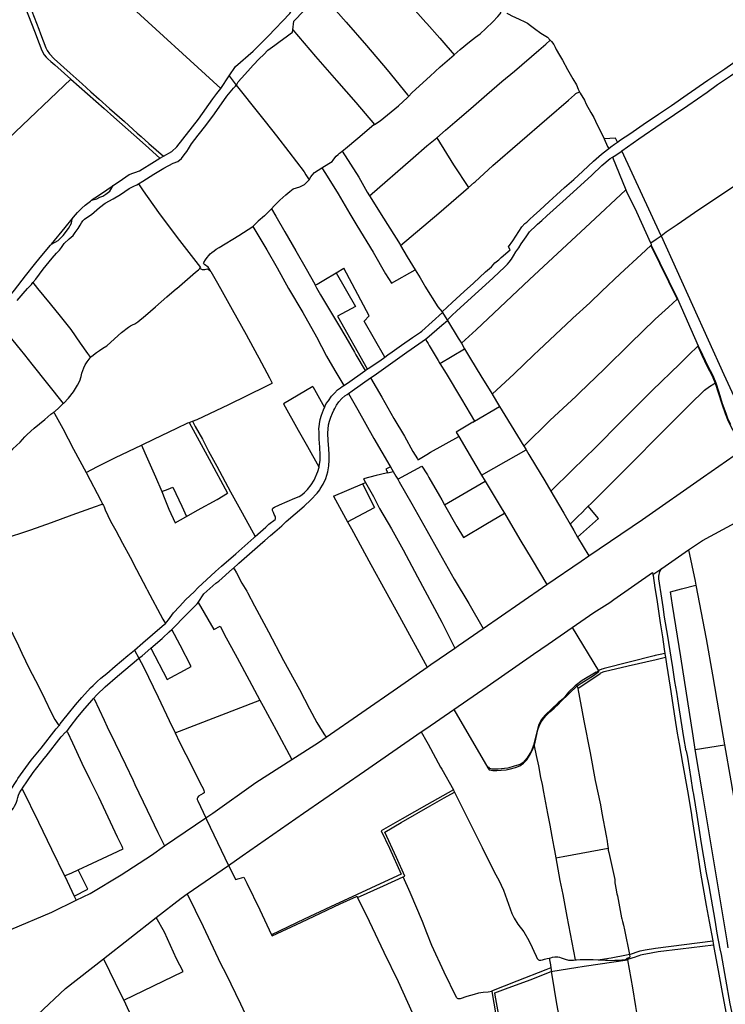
# Model space of a CAD drawing. Header units: inches. Extents: x 210911 to 224988, y 571697 to 586201.
# Tile 36 of 256: x 214433 to 215381, y 574627 to 575951. Entities that reach past the tile are written whole.
import ezdxf

# ---------------------------------------------------------------- set-up
doc = ezdxf.new("R2010")
doc.units = ezdxf.units.IN
doc.header["$MEASUREMENT"] = 0

msp = doc.modelspace()

# ---------------------------------------------------------------- linework, layer by layer
for points in [[(214398.264, 576092.035), (214458.241, 575938.218), (214460.452, 575932.104), (214467.86, 575913.04), (214469.6, 575909.55), (214472.82, 575904.89), (214479.07, 575898.54), (214500.533, 575879.205), (214516.438, 575864.971), (214528.502, 575854.058), (214539.573, 575844.015), (214553.575, 575831.626), (214573.501, 575814.086), (214590.745, 575798.338), (214595.857, 575793.783), (214606.308, 575784.71), (214625.968, 575767.554)], [(214392.571, 576088.494), (214452.511, 575935.502), (214458.848, 575918.996), (214462.44, 575909.64), (214465.71, 575903.98), (214468.35, 575900.62), (214470.648, 575898.561), (214474.681, 575894.947), (214480.017, 575890.166), (214501.499, 575870.936)], [(214891.95, 576042.686), (214923.69, 576007.7), (214953.51, 575975.63), (214978.8, 575947.41), (214980, 575945.89), (214997.31, 575926.06), (215000, 575922.96)], [(214714.115, 575875.368), (214722.734, 575888.203), (214746.591, 575908.481), (214766.566, 575928.933), (214795.905, 575959.391), (214803.206, 575972.21), (214811.104, 575979.831), (214816.68, 575984.73), (214830.977, 575995.737), (214835.744, 575997.953), (214835.896, 575998.108)], [(214574.658, 575975.986), (214702.893, 575858.656)], [(214799.837, 575937.567), (214801.389, 575949.147), (214828.511, 575977.531), (214839.995, 575983.439)], [(214839.995, 575983.439), (214871.59, 575947.51), (214898.73, 575916.44), (214926.83, 575883.45), (214954.13, 575850.09), (214955.842, 575848.284)], [(215016.592, 575903.822), (215024.63, 575911.01), (215037.17, 575921.16), (215045.43, 575927.39), (215051.72, 575932.15), (215059.47, 575939.09), (215068.5, 575948.35), (215075.66, 575955.35), (215078.74, 575958.81), (215079.867, 575961.045)], [(215087.489, 575959.718), (215087.53, 575959.71), (215090.18, 575958.45), (215094.27, 575956.32), (215104.27, 575951.94), (215111.69, 575948.31), (215115.2, 575946.21), (215119.31, 575943.16), (215124.84, 575939.25), (215133.18, 575932.85), (215142.01, 575927.49), (215145.8, 575923.54)], [(214723.82, 575862.98), (214724.41, 575863.7), (214726.3, 575867.46), (214730.87, 575872.31), (214739.44, 575881.78), (214746.5, 575889.91), (214754.66, 575898.49), (214760.91, 575904.06), (214766.09, 575909.93), (214775.57, 575916.55), (214780.88, 575920.68), (214792.64, 575929.15), (214796.36, 575931.86), (214799.4, 575934.31)], [(214799.4, 575934.31), (214799.837, 575937.567)], [(214799.837, 575937.567), (214830.45, 575901.68), (214858.42, 575869.35), (214884.39, 575839.84), (214909.589, 575810.261)], [(214993.352, 575792.166), (215005.17, 575802.32), (215017.74, 575813.25), (215039.16, 575831.54), (215060.86, 575850.28), (215080.87, 575867.71), (215097.7, 575882), (215130.47, 575909.93), (215140.1, 575918.23), (215145.8, 575923.54)], [(215000, 575922.96), (215016.592, 575903.822)], [(215145.8, 575923.54), (215147.38, 575921.55), (215150.59, 575917.71), (215152.33, 575914.09), (215154.07, 575910.83), (215158.16, 575903.31), (215162.35, 575896.54), (215169.12, 575883.98), (215176.11, 575871.37), (215181.06, 575863.18), (215183.51, 575857.68), (215185.337, 575853.853)], [(215236.538, 575786.422), (215240.45, 575789.24), (215252.87, 575797.63), (215270.8, 575809.94), (215291.5, 575824.07), (215308.72, 575835.79), (215329.96, 575850.61), (215357.55, 575869.6), (215380.75, 575885.07), (215402.19, 575900.05), (215420.711, 575912.232)], [(214955.842, 575848.284), (214959.67, 575852.53), (214980, 575871.04), (214984.31, 575874.91), (214997.95, 575887.6), (215010.35, 575898.24), (215016.592, 575903.822)], [(215241.943, 575774.446), (215264.81, 575790.56), (215295.11, 575811.5), (215331, 575835.64), (215356.82, 575853.61), (215370.97, 575863.65), (215388.35, 575875.69), (215401.71, 575885.02), (215410.55, 575891.06), (215423.661, 575899.586)], [(214417.4, 575791.29), (214501.499, 575870.936)], [(214501.499, 575870.936), (214546.195, 575831.622), (214559.389, 575820.013), (214586.209, 575796.011), (214601.676, 575782.192), (214621.221, 575764.785)], [(214702.893, 575858.656), (214714.115, 575875.368)], [(214714.115, 575875.368), (214723.82, 575862.98)], [(214592.542, 575730.288), (214598.1, 575733.78), (214612.87, 575743.36), (214626.23, 575751.12), (214638.86, 575757.85), (214645.06, 575760.42), (214650.08, 575764.42), (214653.69, 575769.43), (214657.39, 575773.86), (214659.51, 575777.34), (214663.68, 575784.24), (214672.58, 575795.6), (214682.84, 575808.58), (214694.33, 575824.3), (214711.06, 575848.35), (214720.02, 575858.83), (214722.64, 575861.55), (214723.82, 575862.98)], [(214625.968, 575767.554), (214637.211, 575773.71), (214644.026, 575780.124), (214672.939, 575817.308), (214692.413, 575844.705), (214697.813, 575851.645), (214702.893, 575858.656)], [(214723.82, 575862.98), (214732.61, 575851.76), (214746.6, 575834.34), (214762.46, 575814.15), (214777.88, 575795.02), (214794.62, 575773.45), (214814.89, 575746.15), (214817.26, 575742.4)], [(215043.548, 575732.092), (215044.78, 575733.07), (215068.52, 575754.73), (215105.16, 575786.45), (215141.32, 575817.52), (215170.27, 575842.66), (215178.58, 575850.09), (215180.28, 575851.92), (215185.337, 575853.853)], [(215185.337, 575853.853), (215186.04, 575852.38), (215191.75, 575842.65), (215194.29, 575837.25), (215200.4, 575826.37), (215204.28, 575819.53), (215209.19, 575809.44), (215214.06, 575800.39), (215218.285, 575790.817)], [(214909.589, 575810.261), (214917.07, 575815.15), (214941.76, 575835.2), (214953.88, 575846.24), (214954.82, 575847.15), (214955.842, 575848.284)], [(214870.49, 575777.84), (214887.07, 575791.57), (214908.96, 575809.85), (214909.589, 575810.261)], [(214902.882, 575714.191), (214961.55, 575765.09), (214980, 575781.15), (214993.352, 575792.166)], [(214993.352, 575792.166), (215015.86, 575755.92), (215035.878, 575725.467)], [(215236.538, 575786.422), (215233.7, 575791.652), (215218.285, 575790.817)], [(215218.285, 575790.817), (215222.9, 575780.36), (215224.709, 575777.927)], [(215224.709, 575777.927), (215227.19, 575779.96), (215232.48, 575783.5), (215236.538, 575786.422)], [(214860.595, 575769.878), (214862.79, 575771.45), (214863.77, 575772.22)], [(214863.77, 575772.22), (214866.36, 575774.386)], [(214866.36, 575774.386), (214870.49, 575777.84)], [(214866.36, 575774.386), (214888.4, 575739.31), (214899.95, 575718.85)], [(215000.469, 575558.065), (215014.01, 575570.45), (215030.12, 575585.38), (215042.56, 575596.71), (215058.97, 575611.74), (215066.81, 575618.78), (215071.61, 575623.87), (215076.68, 575627.92), (215079.46, 575630.53), (215079.771, 575630.964), (215091.925, 575641.247), (215089.68, 575645.386), (215095.4, 575653.55), (215099.52, 575659.85), (215103.61, 575666.08), (215107.71, 575672.19), (215111.89, 575676.65), (215114.38, 575678.76), (215118.63, 575682.56), (215123.53, 575687.01), (215131.98, 575694.97), (215144.6, 575706.27), (215154.4, 575715.44), (215165.03, 575725.36), (215177.4, 575736.1), (215189.93, 575747.15), (215204.17, 575760.94), (215215.03, 575770.3), (215222.65, 575776.24), (215224.709, 575777.927)], [(215229.788, 575766.213), (215234.18, 575768.72), (215241.14, 575773.88), (215241.943, 575774.446)], [(215294.915, 575660.495), (215241.943, 575774.446)], [(214558.407, 575727.882), (214570.997, 575736.324), (214579.753, 575742.624), (214593.893, 575747.7), (214613.719, 575760.072), (214621.221, 575764.785)], [(214621.221, 575764.785), (214625.968, 575767.554)], [(214838.878, 575751.697), (214848.374, 575757.686), (214850.521, 575758.72), (214852.629, 575760.304), (214854.266, 575762.173), (214856.298, 575765.035), (214857.998, 575767.578), (214860.595, 575769.878)], [(215007.325, 575547.036), (215014.16, 575553.74), (215019.71, 575558.99), (215035.23, 575573.02), (215049.34, 575585.64), (215068.74, 575603.29), (215077.65, 575611.79), (215084.12, 575617.9), (215088.55, 575622.14), (215090.86, 575624.89), (215093.67, 575628.85), (215096.6, 575633.56), (215099.62, 575638.69), (215103.68, 575643.94), (215106.78, 575649.37), (215113.5, 575658.73), (215118.1, 575665.77), (215119.7, 575667.49), (215125.07, 575672.27), (215128.88, 575675.86), (215134.78, 575680.93), (215141.36, 575687.34), (215162.73, 575706.51), (215181.61, 575723.68), (215201.7, 575742.02), (215215.35, 575754.98), (215226.56, 575764.37), (215229.788, 575766.213)], [(215229.788, 575766.213), (215247.559, 575721.972)], [(214821.641, 575735.669), (214824.155, 575739.602), (214825.628, 575741.973), (214828.796, 575745.339), (214838.878, 575751.697)], [(214838.878, 575751.697), (214843.61, 575744.33), (214860.59, 575716.65), (214876.33, 575689.81), (214886.08, 575674.33), (214907.87, 575638.26), (214924.58, 575609.24), (214932.414, 575596.659), (214964.333, 575614.498)], [(214800.334, 575723.31), (214809.185, 575726.263), (214812.845, 575727.941), (214815.401, 575729.443), (214818.608, 575732.256), (214820.981, 575734.636), (214821.641, 575735.669)], [(214817.26, 575742.4), (214821.641, 575735.669)], [(214450.49, 575597.39), (214454.29, 575602.04), (214464.01, 575615.27), (214476.34, 575630.09), (214482.05, 575637.04), (214486.33, 575641.12), (214488.92, 575644.68), (214492.46, 575649.94), (214498.97, 575656.15), (214504.39, 575660.91), (214507.27, 575664.78), (214511.35, 575670.14), (214514.03, 575674.68), (214515.84, 575677.59), (214517.72, 575680.38), (214519.65, 575682.7), (214521.59, 575683.9), (214529.11, 575689.16), (214539.95, 575698.3), (214547.71, 575704.23), (214558.3, 575709.88), (214567.97, 575715.77), (214579.81, 575723.76), (214585.95, 575727.12), (214590.19, 575728.81), (214592.542, 575730.288)], [(214529.303, 575708.114), (214536.326, 575709.835), (214540.369, 575712.217), (214544.371, 575713.674), (214548.42, 575716.431), (214553.742, 575720.541), (214558.407, 575727.882)], [(214529.303, 575708.114), (214531.358, 575709.852), (214535.722, 575712.644), (214549.903, 575722.179), (214558.407, 575727.882)], [(214592.542, 575730.288), (214598.74, 575721.01), (214619.41, 575691.84), (214644.55, 575657.87), (214675.92, 575617.578)], [(214771.259, 575696.766), (214774.75, 575700.49), (214782.22, 575708.33), (214790.46, 575715.43), (214795.74, 575720.01), (214800.334, 575723.31)], [(214944.737, 575647.206), (214995.917, 575690.953), (215035.878, 575725.467)], [(215026.503, 575515.69), (215046.428, 575533.689), (215118.028, 575601.543), (215199.418, 575677.142), (215247.559, 575721.972)], [(215035.878, 575725.467), (215043.548, 575732.092)], [(215247.559, 575721.972), (215248.38, 575719.927), (215261.814, 575692.619), (215280.864, 575651.064), (215280.914, 575650.848)], [(215294.915, 575660.495), (215301.96, 575665.6), (215316.5, 575675.32), (215339.92, 575691.53), (215361.97, 575706.56), (215380.09, 575718.71), (215392.601, 575727.292)], [(214503.213, 575683.198), (214504.826, 575685.21), (214510.404, 575691.595), (214513.37, 575694.924), (214514.2, 575695.884), (214516.201, 575697.583), (214520.881, 575701.698), (214527.952, 575706.971), (214529.303, 575708.114)], [(214899.95, 575718.85), (214902.882, 575714.191)], [(214902.882, 575714.191), (214921.87, 575684.024), (214943.95, 575648.58)], [(214771.259, 575696.766), (214769.37, 575694.75), (214761.7, 575687.28), (214753.38, 575679.82), (214745.86, 575672.76)], [(214771.259, 575696.766), (214776.78, 575686.75), (214789.17, 575665.57), (214803.75, 575640.06), (214817.86, 575616.06), (214829.28, 575595.31), (214829.894, 575594.087)], [(214475.271, 575649.101), (214484.353, 575653.798), (214490.996, 575660.588), (214498.314, 575670.267), (214502.083, 575677.257), (214503.213, 575683.198)], [(214475.271, 575649.101), (214493.876, 575671.553), (214503.213, 575683.198)], [(214689.693, 575612.155), (214688.29, 575614.54), (214687.11, 575616.68), (214685.8, 575618.14), (214681.26, 575621.55), (214680.29, 575622.52), (214679.96, 575623.53), (214680.26, 575624.36), (214682.28, 575628.19), (214684.59, 575631.14), (214686.79, 575633.85), (214688.83, 575635.87), (214691.15, 575638.05), (214694.04, 575639.98), (214696.66, 575642.24), (214700.64, 575644.66), (214727.47, 575660.71), (214745.86, 575672.76)], [(214745.86, 575672.76), (214745.92, 575672.68)], [(214745.92, 575672.68), (214765.05, 575641.26), (214778.93, 575617.01), (214794.21, 575589.6), (214813.08, 575556.97), (214831.84, 575524.46), (214845, 575498.39), (214856.51, 575479.19), (214868.271, 575459.031)], [(215280.914, 575650.848), (215288.49, 575655.84), (215294.915, 575660.495)], [(215294.915, 575660.495), (215379.272, 575473.685), (215392.633, 575444.698), (215403.001, 575413.377)], [(214411.647, 575570.284), (214425.573, 575587.277), (214440.523, 575606.554), (214452.501, 575621.776), (214460.113, 575630.957), (214474.075, 575647.657), (214475.271, 575649.101)], [(214943.95, 575648.58), (214944.737, 575647.206)], [(214944.737, 575647.206), (214953.41, 575632.07), (214964.333, 575614.498)], [(215123.92, 575500), (215130.65, 575506.47), (215174.84, 575548.1), (215176.23, 575549.32), (215198.9, 575570.25), (215215.38, 575585.81), (215240, 575608.97), (215268.19, 575635.27), (215280.995, 575647.148)], [(215280.914, 575650.848), (215281.593, 575647.917), (215281.665, 575647.77)], [(215280.995, 575647.148), (215281.665, 575647.77)], [(215280.995, 575647.148), (215316.348, 575575.073)], [(215281.665, 575647.77), (215317.016, 575575.698)], [(214549.645, 575512.4), (214555.07, 575517.37), (214569.44, 575530.2), (214578.76, 575537.6), (214581.76, 575539.25), (214584.3, 575540.51), (214587.22, 575542), (214591.51, 575544.68), (214601.94, 575553.04), (214615.16, 575564.76), (214630.48, 575578.24), (214643.56, 575589.47), (214643.72, 575589.6), (214669.07, 575611.33), (214673.08, 575614.53), (214674.674, 575616.241)], [(214674.674, 575616.241), (214675.92, 575617.578)], [(214674.674, 575616.241), (214676.003, 575615.698), (214677.846, 575615.104)], [(214677.846, 575615.104), (214677.982, 575615.06), (214681.407, 575615.206), (214683.18, 575615.568), (214684.404, 575615.826), (214686.309, 575615.137), (214687.764, 575614.27), (214689.693, 575612.155)], [(214858.2, 575610.617), (214868.312, 575616.795)], [(214923.324, 575496.915), (214895.531, 575545.422), (214902.385, 575552.573), (214868.312, 575616.795)], [(214964.333, 575614.498), (214970.99, 575603.79), (214976.38, 575594.58), (214977.52, 575592.75), (214994.79, 575564.64)], [(214689.693, 575612.155), (214696.99, 575599.75), (214702.72, 575589.6), (214718.44, 575561.11), (214736.89, 575527.5), (214751.79, 575500)], [(214829.894, 575594.087), (214832.65, 575595.37), (214841.74, 575600.56), (214858.2, 575610.617)], [(214858.2, 575610.617), (214883.935, 575565.374), (214859.716, 575552)], [(214429.39, 575573.46), (214437.47, 575582.83), (214443.13, 575589.6), (214444.8, 575591.43), (214448.41, 575594.85), (214450.49, 575597.39)], [(214450.49, 575597.39), (214456.66, 575589.6), (214473.47, 575568.78), (214487.27, 575552.16), (214501.34, 575534.09), (214514.07, 575516.04), (214523.77, 575502.2), (214527.791, 575496.601)], [(214829.894, 575594.087), (214831.78, 575590.33), (214837.18, 575581.08), (214850.44, 575558.3), (214861.02, 575540.68), (214870.92, 575523.85), (214882.6, 575503.7), (214884.76, 575500)], [(215110.571, 575377.478), (215146.01, 575412.1), (215180.49, 575444.19), (215184.8, 575448.69), (215218.71, 575481.34), (215253.4, 575515.49), (215287.07, 575548.14), (215304.87, 575564.33), (215316.348, 575575.073)], [(215316.348, 575575.073), (215317.016, 575575.698)], [(215317.016, 575575.698), (215344.871, 575512.5)], [(214994.79, 575564.64), (215000.469, 575558.065)], [(214859.716, 575552), (214899.57, 575481.45), (214899.817, 575481.134)], [(214923.324, 575496.915), (214927.6, 575500), (214933.41, 575504.2), (214946.03, 575513.29), (214960.84, 575523.48), (214971.29, 575530.51), (214973.45, 575532.17), (215000.988, 575557.287)], [(215000.469, 575558.065), (215000.604, 575557.908), (215000.988, 575557.287)], [(215000.988, 575557.287), (215006.972, 575547.606), (215007.325, 575547.036)], [(215007.325, 575547.036), (215007.738, 575546.367)], [(214404.937, 575541.721), (214413.74, 575531.6), (214433.31, 575507.4), (214439.11, 575500), (214448.91, 575487.53), (214491.267, 575434.565)], [(214978.19, 575521.31), (214980.04, 575522.64), (215000, 575539.9), (215007.738, 575546.367)], [(215007.738, 575546.367), (215022.287, 575522.829), (215026.503, 575515.69)], [(214904.25, 575469.11), (214909.29, 575472.47), (214934.49, 575490.54), (214953.25, 575503.74), (214969.33, 575514.99), (214978.19, 575521.31)], [(214978.19, 575521.31), (214980, 575518.14), (214981.67, 575515.56), (214983.03, 575512.85), (214995.25, 575492.53), (214997.648, 575488.664)], [(214527.791, 575496.601), (214529.728, 575498.469), (214535.852, 575503.352), (214539.76, 575506.202), (214544.375, 575509.337), (214549.645, 575512.4)], [(214997.648, 575488.664), (215030.826, 575508.37)], [(215026.503, 575515.69), (215030.826, 575508.37)], [(215030.826, 575508.37), (215038.713, 575495.013), (215052.653, 575471.943), (215067.435, 575448.007), (215067.945, 575447.153)], [(215332.07, 575500), (215344.157, 575511.802)], [(215344.157, 575511.802), (215344.871, 575512.5)], [(215344.157, 575511.802), (215349.624, 575499.552), (215357.004, 575484.582), (215363.214, 575472.732), (215367.541, 575461.962)], [(215344.871, 575512.5), (215350.38, 575500)], [(214513.382, 575465.199), (214515.061, 575471.114), (214516.297, 575475.58), (214517.477, 575479.197), (214518.881, 575482.762), (214520.84, 575486.722), (214523.323, 575490.603), (214527.32, 575496.147)], [(214527.32, 575496.147), (214527.791, 575496.601)], [(214751.79, 575500), (214753.98, 575495.95), (214768.51, 575469.36), (214772.019, 575462.04)], [(214884.76, 575500), (214897.037, 575479.068)], [(214899.817, 575481.134), (214900.9, 575481.94), (214916.69, 575492.13), (214923.324, 575496.915)], [(215067.945, 575447.153), (215097.48, 575474.57), (215123.92, 575500)], [(215175.85, 575345.49), (215207.03, 575375.97), (215240.4, 575409.58), (215282.91, 575452.34), (215319.91, 575488.13), (215332.07, 575500)], [(215350.38, 575500), (215357.76, 575485.03), (215363.97, 575473.18), (215365.33, 575470.07), (215368.314, 575462.367)], [(214897.037, 575479.068), (214899.817, 575481.134)], [(214997.648, 575488.664), (215006.05, 575475.11), (215026.65, 575440.61), (215044.173, 575411.004)], [(214868.271, 575459.031), (214873.33, 575462.31), (214896.61, 575478.75), (214897.037, 575479.068)], [(214874.69, 575448.19), (214879.54, 575451.69), (214904.25, 575469.11)], [(214904.25, 575469.11), (214919.53, 575443.09), (214935.72, 575414.75), (214949.85, 575390.68), (214961.35, 575370.25), (214967.52, 575360.37), (214967.79, 575359.41), (214968, 575359.08), (214968.59, 575359.34), (214980, 575366.04), (214984.81, 575369.43), (215022.804, 575390.359)], [(214491.267, 575434.565), (214491.81, 575435.1), (214498.44, 575441.84), (214504.89, 575450.32), (214510.55, 575459.62), (214513.382, 575465.199)], [(214665.032, 575411.045), (214671.35, 575413.4), (214713.94, 575433.33), (214764.21, 575458.17)], [(214764.21, 575458.17), (214772.019, 575462.04)], [(214826.807, 575457.443), (214787.14, 575434.07), (214807, 575399.05), (214819.48, 575376.88), (214834.86, 575349.68), (214835.28, 575349.25)], [(214826.807, 575457.443), (214842.227, 575429.448)], [(214842.227, 575429.448), (214844.47, 575434.79), (214847.6, 575438.49), (214851.66, 575444.43), (214856, 575448.76), (214860.07, 575452.99), (214864.01, 575455.81), (214866.28, 575457.74), (214868.271, 575459.031)], [(215196.916, 575296.458), (215200.84, 575300.11), (215225.92, 575325.27), (215322.33, 575422.31), (215340.04, 575439.8), (215347.03, 575446.59), (215353.37, 575452.45), (215360.01, 575457.46), (215365.8, 575461.05), (215367.541, 575461.962)], [(215367.541, 575461.962), (215368.314, 575462.367)], [(215367.541, 575461.962), (215376.428, 575434.2), (215381.068, 575421.06), (215384.108, 575413.21), (215387.558, 575406.57), (215405.058, 575372.916)], [(215368.314, 575462.367), (215372.36, 575449.91), (215377.1, 575434.76), (215381.74, 575421.62), (215384.78, 575413.77), (215388.23, 575407.13)], [(214719.48, 575212.89), (214727.35, 575219.78), (214759.45, 575248.23), (214762.02, 575250.4), (214769.79, 575257.34), (214775.77, 575262.26), (214785.16, 575270.14), (214787.23, 575272.35), (214791.07, 575275.94), (214814.91, 575296.73), (214824.18, 575305.31), (214832.64, 575313.94), (214836.34, 575318.56), (214836.81, 575319.73), (214840.62, 575326.08), (214844.11, 575333.74), (214846.81, 575342.62), (214848.2, 575350.94), (214848.74, 575358.38), (214848.83, 575365.9), (214848.17, 575374.35), (214847.56, 575384.7), (214847.05, 575394.79), (214847.72, 575406.22), (214848.92, 575411), (214850.8, 575416.5), (214853.33, 575421.91), (214855.1, 575425.87), (214856.37, 575428.23), (214858.55, 575432.56), (214861.76, 575436.98), (214865.72, 575441.45), (214869.55, 575445.14), (214873.06, 575447.04), (214874.69, 575448.19)], [(214874.69, 575448.19), (214887.35, 575426.23), (214908.95, 575387.66), (214930.35, 575351.07), (214931.136, 575349.703)], [(215067.945, 575447.153), (215077.711, 575430.798)], [(214478.65, 575422.98), (214479.15, 575423.41), (214479.94, 575424.14), (214485.34, 575428.73), (214491.267, 575434.565)], [(214835.28, 575349.25), (214835.43, 575350.29), (214836.73, 575358.08), (214836.66, 575365.14), (214836.07, 575376.07), (214835.4, 575386.58), (214835.14, 575395.52), (214834.97, 575400.89), (214835.06, 575403.26), (214835.57, 575407.24), (214836.61, 575413.13), (214838.25, 575419.21), (214840.9, 575426.29), (214842.227, 575429.448)], [(215044.173, 575411.004), (215077.711, 575430.798)], [(215077.711, 575430.798), (215084.694, 575419.103), (215110.571, 575377.478)], [(214395.08, 575348.07), (214407.45, 575359.51), (214412.56, 575364.53), (214423.5, 575373.97), (214433.18, 575382.68), (214439.73, 575389.84), (214442.66, 575393.12), (214452.26, 575401.4), (214466.48, 575413.43), (214474.43, 575420.31), (214478.65, 575422.98)], [(214478.65, 575422.98), (214478.66, 575422.57), (214478.8, 575422.23), (214479.43, 575421.4), (214490.51, 575401.3), (214505.01, 575373.44), (214522.002, 575341.841)], [(214596.577, 575378.696), (214597.09, 575378.94), (214612.82, 575386.82), (214643.71, 575401.7), (214658.61, 575408.71), (214660.572, 575409.382)], [(214660.572, 575409.382), (214665.032, 575411.045)], [(214660.572, 575409.382), (214687.226, 575359.678), (214712.039, 575314.008)], [(214665.032, 575411.045), (214668.75, 575403.99), (214678.57, 575386.9), (214682.77, 575377.89), (214686.45, 575370.56), (214697.89, 575350.4), (214716.05, 575315.84), (214731.86, 575287.54), (214749.177, 575255.616)], [(215041.71, 575409.55), (215019.317, 575396.134), (215022.804, 575390.359)], [(215041.71, 575409.55), (215044.173, 575411.004)], [(215022.804, 575390.359), (215033.78, 575372.18), (215053.4, 575338.11)], [(214522.002, 575341.841), (214537.25, 575350.16), (214561.42, 575361.97), (214596.577, 575378.696)], [(214596.577, 575378.696), (214600.95, 575368.17), (214615.26, 575336.26), (214623.677, 575316.135)], [(215110.571, 575377.478), (215110.989, 575376.806)], [(215110.989, 575376.806), (215113.328, 575372.616)], [(215053.4, 575338.11), (215086.461, 575356.991), (215113.328, 575372.616)], [(215113.328, 575372.616), (215117.06, 575365.93), (215125.99, 575351.43), (215138.43, 575330.64), (215146.712, 575316.85)], [(215270.04, 575278.9), (215352.14, 575335.989), (215393.136, 575364.618), (215405.058, 575372.916)], [(214749.177, 575255.616), (214763.43, 575268.4), (214767.76, 575272.3), (214775.95, 575278.84), (214776.46, 575279.53), (214776.57, 575280.51), (214776.39, 575281.69), (214775.89, 575283.06), (214774.88, 575285.25), (214773.65, 575288.05), (214772.62, 575290.62), (214772.53, 575292.4), (214773.17, 575293.88), (214775.12, 575295.23), (214782, 575298.22), (214802.43, 575307.44), (214808.18, 575309.8), (214811.95, 575311.93), (214815.57, 575315.05), (214819.44, 575319.14), (214824.28, 575325.24), (214828.7, 575331.54), (214833.56, 575343.48), (214835.28, 575349.25)], [(214931.136, 575349.703), (214924.93, 575346.185), (214927.562, 575341.543)], [(214931.136, 575349.703), (214934.887, 575343.179)], [(214940.826, 575332.8), (214973.306, 575350.652)], [(214973.306, 575350.652), (214980, 575340.02), (214980.88, 575338.71), (214982.83, 575335.37), (214996.83, 575310.65), (214999.999, 575305.122), (215003.79, 575298.488)], [(214522.002, 575341.841), (214522.47, 575340.97), (214541.61, 575304.16), (214544.36, 575299)], [(214927.562, 575341.543), (214925.305, 575341.039), (214911.953, 575337.921), (214894.878, 575333.541), (214897.669, 575328.487)], [(214927.562, 575341.543), (214934.887, 575343.179)], [(214934.887, 575343.179), (214938.33, 575337.19), (214940.826, 575332.8)], [(215053.4, 575338.11), (215058.273, 575330.407)], [(215146.712, 575316.85), (215175.85, 575345.49)], [(214623.677, 575316.135), (214632.051, 575319.625), (214638.472, 575322.395), (214650.516, 575296.45), (214656.963, 575282.907)], [(214854.675, 575309.951), (214893.336, 575326.619)], [(214893.336, 575326.619), (214897.669, 575328.487)], [(214893.336, 575326.619), (214909.501, 575294.656)], [(214897.669, 575328.487), (214908.077, 575309.642)], [(214940.826, 575332.8), (214942.81, 575329.31), (214960.02, 575299.56), (214980, 575264.09), (214996.43, 575234.27), (215016.65, 575198.54), (215036.37, 575165.5), (215055.872, 575132.176)], [(215003.79, 575298.488), (215058.273, 575330.407)], [(215058.273, 575330.407), (215081.11, 575292.25)], [(214623.677, 575316.135), (214627.87, 575306.11), (214633.27, 575292.7)], [(214656.963, 575282.907), (214671.66, 575291.34), (214698.13, 575305.78), (214712.039, 575314.008)], [(214854.675, 575309.951), (214873.458, 575275.66)], [(214908.077, 575309.642), (214916.5, 575293.33), (214932.28, 575266.1), (214948.12, 575237.71), (214967.57, 575201.47), (214999.999, 575140.562), (215017.468, 575105.584)], [(215146.712, 575316.85), (215151.3, 575309.21), (215164.03, 575287.07), (215172.579, 575272.396)], [(214365.151, 575236.561), (214425.83, 575257.62), (214431.37, 575259.35), (214447.7, 575264.74), (214475.45, 575274.44), (214503.09, 575284.88), (214534.72, 575296.05), (214542.18, 575298.97), (214543.05, 575299.36), (214543.75, 575299.37), (214544.36, 575299)], [(214544.36, 575299), (214545.13, 575297.75), (214546.12, 575295.68), (214547.66, 575291.48), (214554.89, 575276.36), (214561.99, 575263.87), (214570.95, 575247.05), (214581.32, 575228.05), (214589.57, 575211.64), (214602.94, 575186.04), (214603.807, 575184.223)], [(215003.79, 575298.488), (215020.4, 575269.43)], [(215182.761, 575255.047), (215210.61, 575280.1), (215196.916, 575296.458)], [(215183.25, 575283.18), (215188.31, 575287.74), (215193.76, 575293.52), (215196.916, 575296.458)], [(214633.27, 575292.7), (214641.58, 575274.34), (214655.8, 575282.24)], [(214655.8, 575282.24), (214656.963, 575282.907)], [(214873.458, 575275.66), (214909.501, 575294.656)], [(215029.085, 575254.284), (215059.11, 575272.54), (215084.215, 575287.008)], [(215081.11, 575292.25), (215084.215, 575287.008)], [(215084.215, 575287.008), (215105.1, 575251.75)], [(215172.579, 575272.396), (215183.25, 575283.18)], [(215331.978, 575237.71), (215350.602, 575250.387), (215394.539, 575274.329), (215428.396, 575287.349), (215432.632, 575288.723)], [(214873.458, 575275.66), (214878.597, 575266.278), (214904.733, 575218.324), (214943.068, 575148.371), (214980.482, 575079.972)], [(215020.4, 575269.43), (215029.085, 575254.284)], [(215172.579, 575272.396), (215177.5, 575263.95), (215182.761, 575255.047)], [(215197.656, 575229.837), (215270.04, 575278.9)], [(214628.95, 575139.36), (214629.68, 575139.93), (214630.45, 575141.02), (214632.47, 575143.79), (214639.47, 575152.94), (214647.44, 575161.48), (214655.93, 575171.09), (214667.01, 575181.55), (214672.23, 575186.66), (214695.92, 575208.59), (214704.04, 575215.93), (214723.26, 575232.7), (214747.32, 575253.95), (214749.177, 575255.616)], [(215105.1, 575251.75), (215121.41, 575224.58)], [(215182.761, 575255.047), (215197.656, 575229.837)], [(215141.522, 575191.321), (215187.26, 575222.79), (215197.656, 575229.837)], [(215295.808, 575212.932), (215309.267, 575222.251), (215331.978, 575237.71)], [(215331.978, 575237.71), (215340.64, 575195.66), (215341.638, 575190.469)], [(215121.41, 575224.58), (215141.522, 575191.321)], [(214672.667, 575166.99), (214680.39, 575178.79), (214696.18, 575192.9), (214700.24, 575195.83), (214718.62, 575212.38), (214719.48, 575212.89)], [(214719.48, 575212.89), (214720.06, 575212.92), (214720.52, 575212.81), (214720.86, 575212.37), (214723.95, 575206.93), (214731.33, 575193.17), (214737.91, 575182.38), (214738.86, 575180.59), (214748.19, 575162.76), (214767.14, 575127.49), (214787.28, 575089.22), (214808.59, 575049.96), (214822.29, 575023.96), (214832.26, 575005.83), (214835.67, 575000), (214841.32, 574990.37), (214844.714, 574985.849)], [(215231.573, 575171.178), (215283.443, 575207.559)], [(215283.443, 575207.559), (215283.88, 575204.673)], [(215283.88, 575204.673), (215295.808, 575212.932)], [(215283.88, 575204.673), (215284.11, 575203.156)], [(215284.11, 575203.156), (215286.588, 575186.811), (215289.049, 575170.984), (215291.488, 575155.457), (215293.899, 575139.655), (215296.678, 575120.774), (215299.059, 575104.448), (215299.986, 575098.428)], [(215328.775, 574967.454), (215325.643, 574985.281), (215322.05, 575008.526), (215318.754, 575028.562), (215315.965, 575046.594), (215313.614, 575060.919), (215310.633, 575079.653), (215308.302, 575093.504), (215303.843, 575121.553), (215299.66, 575147.399), (215297.727, 575161.071), (215295.876, 575173.066), (215291.795, 575198.962), (215292.031, 575202.411), (215292.206, 575204.734), (215292.652, 575206.705), (215293.147, 575208.6), (215294.447, 575210.813), (215295.808, 575212.932)], [(215055.872, 575132.176), (215104.88, 575166.11), (215141.522, 575191.321)], [(215340.918, 574969.418), (215337.925, 574987.595), (215321.289, 575093.918), (215310.375, 575163.389), (215307.646, 575181.511), (215322.414, 575185.472), (215341.638, 575190.469)], [(215341.638, 575190.469), (215355.57, 575118.03), (215364.1, 575069.81), (215378.16, 574985.93), (215380.005, 574975.741)], [(214603.807, 575184.223), (214624.917, 575144.825)], [(214637.341, 575130.845), (214637.5, 575130.98), (214656.6, 575150.38), (214671.43, 575165.1), (214672.667, 575166.99)], [(214672.667, 575166.99), (214693.513, 575130.76), (214702.029, 575135.024)], [(215204.68, 575153.72), (215225.801, 575167.13), (215231.573, 575171.178)], [(215175.587, 575133.573), (215204.68, 575153.72)], [(214586.811, 575103.096), (214598.4, 575112.81), (214624.18, 575135.04), (214628.95, 575139.36)], [(214624.917, 575144.825), (214626.57, 575142.27), (214628.05, 575139.51), (214628.95, 575139.36)], [(214422.17, 575127.547), (214424.85, 575121.49), (214428.59, 575113.58), (214435.62, 575098.77), (214445.43, 575078.18), (214457.84, 575054.56), (214466.63, 575036.8), (214475.11, 575019.26), (214480.02, 575009.86), (214484.55, 575003.04), (214485.05, 575002.61), (214485.66, 575001.9), (214486.14, 575001.86)], [(214608.796, 575105.439), (214630.687, 575063.364), (214635.92, 575065.99), (214654.19, 575075.84), (214663.09, 575080.98), (214648.31, 575109.52), (214637.341, 575130.845)], [(214608.796, 575105.439), (214624.22, 575118.67), (214625.07, 575119.58), (214633.54, 575127.61), (214637.341, 575130.845)], [(214702.029, 575135.024), (214705.66, 575128.46), (214707.57, 575124.35), (214725.15, 575092.57), (214741.34, 575062.44), (214755.53, 575035.715)], [(215017.468, 575105.584), (215022.66, 575109.18), (215055.872, 575132.176)], [(215123.329, 575097.328), (215143.02, 575111.02), (215175.587, 575133.573)], [(215175.587, 575133.573), (215210.659, 575075.24)], [(214486.14, 575001.86), (214486.48, 575002.1), (214486.71, 575002.73), (214486.96, 575003.71), (214490.62, 575008.3), (214498.09, 575017.63), (214507.7, 575029.38), (214516.23, 575039.23), (214528.03, 575052.44), (214531.32, 575055.36), (214536.99, 575060.57), (214541.69, 575065.22), (214549.74, 575071.68), (214560.82, 575081.34), (214578.07, 575095.77), (214586.811, 575103.096)], [(214586.811, 575103.096), (214592.922, 575092.005)], [(214592.922, 575092.005), (214597.14, 575095.44), (214608.796, 575105.439)], [(214980.482, 575079.972), (214985.557, 575083.486), (215017.468, 575105.584)], [(215016.244, 575023.091), (215060.92, 575053.93), (215123.329, 575097.328)], [(215299.986, 575098.428), (215293.519, 575097.09), (215287.112, 575095.764), (215285.544, 575095.439), (215218.192, 575078.405), (215217.011, 575078.031)], [(215299.986, 575098.428), (215300.037, 575098.094)], [(215300.037, 575098.094), (215300.744, 575093.501)], [(214531.47, 575037.67), (214536.73, 575043.47), (214547.52, 575053.47), (214564.23, 575068.05), (214592.4, 575091.58), (214592.922, 575092.005)], [(214592.922, 575092.005), (214599.14, 575080.72), (214618.77, 575039.72), (214633.5, 575008.24), (214641.611, 574991.619)], [(215218.174, 575074.085), (215250.693, 575081.809), (215288.188, 575090.568), (215300.744, 575093.501)], [(215300.744, 575093.501), (215302.221, 575083.912), (215307.03, 575053.358), (215313.447, 575011.365), (215316.572, 574991.325), (215319.204, 574976.993), (215323.793, 574950.835), (215330.299, 574913.855), (215335.281, 574884.392), (215336.23, 574877.961)], [(214844.714, 574985.849), (214940.45, 575052.25), (214980.482, 575079.972)], [(215207.464, 575073.283), (215188.93, 575061.932), (215179.284, 575054.779), (215170.576, 575046.527), (215163.591, 575038.02), (215156.566, 575031.888), (215139.07, 575015.668), (215133.827, 575009.303), (215129.998, 575001.365), (215123.434, 574975.273), (215120.488, 574967.471), (215114.887, 574957.979), (215109.308, 574951.792), (215105.63, 574949.22), (215097.594, 574946.669), (215088.727, 574944.327), (215075.826, 574942.777), (215067.568, 574942.927), (215064.502, 574943.573), (215063.256, 574945.53), (215061.98, 574944.506)], [(215182.206, 575054.96), (215187.558, 575058.697), (215203.979, 575068.861), (215211.38, 575074.041)], [(215182.904, 575051.266), (215184.279, 575052.337), (215213.129, 575071.598)], [(215207.464, 575073.283), (215210.659, 575075.24)], [(215217.011, 575078.031), (215215.128, 575077.435), (215212.213, 575076.192), (215210.659, 575075.24)], [(215210.659, 575075.24), (215211.38, 575074.041)], [(215213.129, 575071.598), (215214.066, 575072.23), (215215.044, 575072.797), (215216.057, 575073.296), (215217.102, 575073.726), (215218.174, 575074.085)], [(215160.296, 575033.77), (215182.206, 575054.96)], [(215182.206, 575054.96), (215182.904, 575051.266)], [(215182.904, 575051.266), (215191.08, 575008.02), (215199.47, 574964.79), (215206.4, 574927.5), (215213.38, 574894.69), (215215.46, 574883.78), (215220.971, 574853.021)], [(214495.87, 574993.33), (214500.42, 575000), (214510.85, 575013.18), (214520.22, 575024.5), (214529.89, 575035.63), (214531.47, 575037.67)], [(214531.47, 575037.67), (214532.21, 575037.8), (214532.67, 575037.58), (214546.02, 575008.7), (214550.2, 575000), (214560.8, 574977.98), (214574.7, 574949.06), (214584.99, 574927.8), (214587.62, 574922.1), (214604.1, 574887.84), (214618.57, 574857.48), (214627.527, 574839.593)], [(214641.611, 574991.619), (214755.53, 575035.715)], [(214755.53, 575035.715), (214759.95, 575027.39), (214777.53, 574995.1), (214798.55, 574955.738)], [(215124.353, 574974.32), (215124.74, 574975.31), (215126.52, 574983.1), (215127.85, 574989.68), (215129.43, 574995.69), (215131.14, 575000.86), (215133.19, 575005.43), (215136.18, 575009.9), (215139.87, 575014.44), (215145.43, 575019.82), (215151.29, 575025.07), (215156.78, 575030.14), (215160.296, 575033.77)], [(214972.569, 574992.939), (214978.62, 574997.12), (215016.244, 575023.091)], [(215016.244, 575023.091), (215061.98, 574944.506)], [(214412.49, 574902.728), (214413.85, 574904.97), (214416.97, 574909.65), (214420.06, 574914.61), (214428.81, 574927.8), (214430.06, 574930.24), (214437.21, 574940.15), (214448.16, 574954.97), (214461.3, 574971.3), (214481.56, 574997.18), (214486.14, 575001.86)], [(214435.92, 574916.405), (214436.58, 574917.31), (214443.15, 574927.33), (214450.82, 574938.27), (214465.53, 574957.14), (214468.26, 574960.55), (214488.3, 574986.13), (214494.34, 574992.63), (214495.87, 574993.33)], [(214495.87, 574993.33), (214496.45, 574993.24), (214497.08, 574992.67), (214503.81, 574978.21), (214509.2, 574966.65), (214516.38, 574950.88), (214527.05, 574928.94), (214538.4, 574905.79), (214563.65, 574851.86), (214570.5, 574838.47)], [(214641.611, 574991.619), (214647.59, 574979.37), (214664.32, 574946.15), (214673.67, 574927.8), (214677.59, 574920.18), (214679.32, 574916.65), (214680.27, 574914.1), (214680.75, 574912.2), (214680.63, 574911.04), (214679.12, 574910.23), (214673.19, 574906.39), (214671.92, 574905.2), (214671.05, 574903.48), (214671.1, 574901.88), (214672.09, 574900.04), (214682.839, 574877.361)], [(214713.218, 574813.395), (214731.95, 574826.38), (214814.05, 574883.47), (214896.35, 574940.28), (214972.569, 574992.939)], [(214972.569, 574992.939), (214980, 574979.61), (214981.7, 574976.53), (214998.44, 574945.7), (215000, 574942.81), (215015.695, 574915.008)], [(214798.55, 574955.738), (214834.45, 574978.73), (214844.714, 574985.849)], [(215063.59, 574941.74), (215068.9, 574941.09), (215073.94, 574941.01), (215080.13, 574941.31), (215086.62, 574942.11), (215092.34, 574943.23), (215099.13, 574945.12), (215104.81, 574947.44), (215109.97, 574950.85), (215114.5, 574955.55), (215118.96, 574962.59), (215122.16, 574968.71), (215124.353, 574974.32)], [(215124.353, 574974.32), (215126.939, 574961.225), (215129.95, 574947.314), (215133.02, 574931.701), (215134.926, 574922.228), (215136.999, 574912.028), (215139.704, 574897.494), (215142.262, 574883.212), (215145.178, 574867.352), (215148.205, 574852.439), (215150.833, 574837.707), (215151.44, 574833.374), (215153.272, 574823.661)], [(215328.775, 574967.454), (215330.256, 574959.023), (215334.82, 574930.366), (215337.193, 574915.135), (215338.555, 574908.793), (215342.777, 574880.989), (215346.371, 574857.818), (215348.646, 574842.889), (215351.911, 574824.274), (215355.654, 574803.528), (215359.153, 574785.859), (215367.067, 574739.636), (215369.967, 574722.174), (215374.019, 574700.999)], [(215340.918, 574969.418), (215380.005, 574975.741)], [(215385.245, 574702.409), (215383.635, 574711.849), (215370.209, 574792.466), (215350.999, 574908.197), (215340.918, 574969.418)], [(215380.005, 574975.741), (215388.77, 574927.33), (215393.73, 574898.3), (215400.54, 574860.14), (215406.99, 574825.82), (215414.25, 574784.39), (215420.13, 574752.36), (215427.1, 574715.838), (215428.53, 574708.54), (215428.641, 574707.863)], [(214682.839, 574877.361), (214692.21, 574883.76), (214750.18, 574924.76), (214798.55, 574955.738)], [(215061.98, 574944.506), (215063.59, 574941.74)], [(214351.082, 574806.245), (214368.95, 574826.22), (214372.3, 574829.81), (214380.28, 574838.8), (214382.82, 574841.64), (214393.08, 574853.49), (214412.58, 574876.74), (214416.43, 574880.57), (214424.45, 574890.25), (214425.85, 574892.91), (214428, 574897.13), (214429.19, 574901.08), (214430.33, 574904.82), (214431.1, 574908.07), (214432.4, 574911.08), (214434.64, 574914.65), (214435.92, 574916.405)], [(214435.92, 574916.405), (214458.08, 574871.34), (214475.5, 574835.34), (214493.075, 574799.295)], [(215015.695, 574915.008), (214980.146, 574894.931), (214947.048, 574876.043), (214918.711, 574859.897), (214929.707, 574836.596), (214945.494, 574801.438), (214923.157, 574791.145), (214886.257, 574774.266)], [(214948.134, 574798.013), (214950.247, 574798.98), (214939.02, 574824.176), (214923.339, 574858.291), (214945.366, 574870.987), (214984.256, 574893.729), (215003.434, 574904.356), (215017.38, 574911.706)], [(215015.695, 574915.008), (215016.012, 574914.446)], [(215016.012, 574914.446), (215017.38, 574911.706)], [(215017.38, 574911.706), (215054.518, 574837.318), (215071.129, 574803.764), (215076.598, 574793.497), (215082.889, 574779.941), (215094.404, 574748.466), (215097.414, 574742.542), (215102.411, 574734.209), (215110.21, 574724.207), (215117.008, 574712.568), (215121.807, 574702.738), (215124.033, 574697.875), (215127.103, 574691.073), (215128.386, 574688.277), (215130.083, 574686.424), (215131.05, 574685.909), (215133.349, 574685.774), (215135.612, 574686.489), (215138.001, 574687.227), (215141.793, 574688.12), (215144.378, 574688.655)], [(214627.527, 574839.593), (214682.839, 574877.361)], [(214682.839, 574877.361), (214683.83, 574875.27), (214713.218, 574813.395)], [(215336.23, 574877.961), (215339.635, 574854.886), (215344.134, 574827.279), (215348.066, 574802.954), (215355.67, 574759.24)], [(215220.971, 574853.021), (215222.26, 574845.83), (215223.03, 574841.71), (215223.628, 574836.423)], [(214508.662, 574766.51), (214527.26, 574775.65), (214569.14, 574800.61), (214609.64, 574827.38), (214627.527, 574839.593)], [(214557.28, 574829.1), (214571.699, 574835.585), (214570.5, 574838.47)], [(215153.272, 574823.661), (215163.404, 574825.374), (215223.628, 574836.423)], [(215223.628, 574836.423), (215223.7, 574835.79), (215223.96, 574834.09), (215224.64, 574830.59), (215232.56, 574794.3), (215232.69, 574792.39), (215232.64, 574790.74), (215232.59, 574790.16), (215234.49, 574780.48), (215234.56, 574780.17), (215235.41, 574775.26), (215236.33, 574772.42), (215241.66, 574742.74), (215241.98, 574741.41), (215243.08, 574738.15), (215244.47, 574732.79), (215245.83, 574726.91), (215252.303, 574693.696)], [(214511.397, 574807.551), (214530.51, 574816.32), (214557.28, 574829.1)], [(215153.272, 574823.661), (215156.19, 574808.315), (215158.837, 574792.958)], [(214493.075, 574799.295), (214502.7, 574803.56), (214511.397, 574807.551)], [(214505.974, 574772.165), (214524.424, 574781.422), (214511.397, 574807.551)], [(214657.724, 574774.928), (214713.218, 574813.395)], [(214713.218, 574813.395), (214718.124, 574804.063), (214722.624, 574794.548), (214727.56, 574795.806), (214733.877, 574797.578), (214738.01, 574789.68)], [(214493.075, 574799.295), (214493.19, 574799.06), (214505.974, 574772.165)], [(214886.732, 574770.428), (214921.953, 574786.039), (214948.134, 574798.013)], [(215067.212, 574643.757), (215062.41, 574643.07), (215055.8, 574642.4), (215049.42, 574641.39), (215043.56, 574639.89), (215033.96, 574636.85), (215024.63, 574634.11), (215023.11, 574633.76), (215022.55, 574633.78), (215022.13, 574633.9), (215021.42, 574634.21), (215020.69, 574634.67), (215020.02, 574635.48), (215003.45, 574669.8), (214986.54, 574705.6), (214980, 574722.5), (214974.19, 574737.9), (214957.58, 574777.13), (214948.134, 574798.013)], [(215158.837, 574792.958), (215162.699, 574774.035), (215168.333, 574744.842), (215179.396, 574686.295)], [(214738.01, 574789.68), (214755.53, 574753.4), (214771.3, 574720.152)], [(214420.87, 574727.24), (214475.64, 574750.28), (214508.662, 574766.51)], [(214505.974, 574772.165), (214508.662, 574766.51)], [(214616.303, 574743.239), (214649.75, 574769.4), (214657.724, 574774.928)], [(214657.724, 574774.928), (214679.29, 574731.22), (214702.47, 574681.26), (214709.84, 574667.97), (214729.5, 574627.23), (214750.57, 574582.05), (214765.32, 574548.72), (214767.289, 574545.131)], [(214886.257, 574774.266), (214850.305, 574757.668), (214815.113, 574740.979), (214771.3, 574720.152)], [(214771.3, 574720.152), (214772.105, 574718.454), (214811.46, 574736.95), (214837.16, 574749.34), (214863.29, 574761.7), (214885.4, 574771.69), (214885.88, 574771.68), (214886.25, 574771.48), (214886.33, 574771.26), (214886.732, 574770.428)], [(214886.732, 574770.428), (214902.27, 574738.31), (214922.2, 574696.47), (214941.43, 574657.28), (214960.425, 574615.698)], [(215355.67, 574759.24), (215359.56, 574737.97), (215364.383, 574711.965)], [(214545.519, 574687.874), (214616.303, 574743.239)], [(214572.579, 574631.956), (214612.68, 574651.57), (214652.528, 574670.767), (214643.41, 574687.55), (214627.1, 574723.52), (214616.303, 574743.239)], [(215252.303, 574693.696), (215267.004, 574698.361), (215273.622, 574699.773), (215287.246, 574702.051), (215364.383, 574711.965)], [(215365.433, 574706.309), (215321.089, 574700.748), (215291.16, 574697.048), (215274.307, 574694.142)], [(215364.383, 574711.965), (215365.052, 574708.361)], [(215365.052, 574708.361), (215365.433, 574706.309)], [(215365.433, 574706.309), (215366.03, 574703.09), (215371.59, 574671.91), (215377.92, 574637.3), (215383.56, 574606.54), (215389.41, 574574.98), (215395.93, 574539.92), (215402.6, 574506.64), (215408.76, 574474.44), (215415.07, 574442.32), (215421.22, 574410.24), (215427.39, 574378.18), (215434.55, 574341.543)], [(215374.019, 574700.999), (215375.481, 574693.356), (215381.575, 574660.231), (215387.497, 574627.207), (215389.494, 574616.933), (215390.573, 574612.345), (215396.734, 574580.795), (215402.564, 574551.124), (215409.214, 574515.967), (215411.043, 574506.344)], [(214494.17, 574647.71), (214545.519, 574687.874)], [(214545.519, 574687.874), (214569.27, 574639.03), (214572.579, 574631.956)], [(215144.378, 574688.655), (215146.602, 574689.166), (215149.086, 574689.841), (215151.969, 574690.437), (215153.998, 574690.541), (215156.021, 574690.271), (215158.168, 574689.774), (215160.614, 574689.224), (215163.257, 574688.321), (215165.75, 574687.37), (215167.495, 574686.777), (215169.141, 574686.285), (215170.488, 574685.922), (215172.464, 574685.751), (215175.092, 574685.875), (215177.021, 574686.105), (215179.396, 574686.295)], [(215144.378, 574688.655), (215146.156, 574679.667), (215146.695, 574675.501)], [(215147.343, 574670.498), (215149.256, 574671.222), (215180.433, 574676.256), (215191.696, 574677.9), (215249.853, 574686.413), (215249.909, 574686.431)], [(215179.396, 574686.295), (215181.178, 574686.437), (215186.237, 574686.886), (215189.365, 574686.929), (215193.167, 574686.915), (215198.421, 574686.836), (215203.824, 574686.681), (215210.352, 574686.414), (215213.009, 574686.247)], [(215252.303, 574693.696), (215248.458, 574692.475), (215227.748, 574688.756), (215213.009, 574686.247)], [(215213.009, 574686.247), (215214.627, 574686.146), (215220.079, 574685.815), (215223.105, 574685.734), (215227.232, 574685.642), (215232.563, 574685.788), (215235.792, 574685.905), (215238.921, 574686.048), (215242.052, 574686.391), (215246.912, 574686.941), (215248.596, 574687.699), (215249.203, 574688.394), (215249.549, 574688.535)], [(215249.549, 574688.535), (215253.032, 574689.959)], [(215249.549, 574688.535), (215249.879, 574686.604)], [(215260.143, 574690.122), (215249.879, 574686.604)], [(215249.879, 574686.604), (215249.909, 574686.431)], [(215249.909, 574686.431), (215256.382, 574648.655), (215260.709, 574623.801), (215264.115, 574601.982), (215268.096, 574580.008), (215271.667, 574559.438), (215275.605, 574540.665), (215279.226, 574520.196), (215282.681, 574501.14), (215287.527, 574474.643), (215291.234, 574453.062), (215296.059, 574428.891), (215300.949, 574403.994), (215294.593, 574391.494), (215296.832, 574376.609), (215300.667, 574357.303), (215303.961, 574342.268)], [(215252.303, 574693.696), (215253.032, 574689.959)], [(215274.307, 574694.142), (215271.902, 574693.642), (215269.511, 574693.073), (215267.139, 574692.436), (215264.785, 574691.732), (215262.452, 574690.96), (215260.143, 574690.122)], [(215146.71, 574675.387), (215140.154, 574672.923), (215100.941, 574657.584), (215067.102, 574644.388), (215067.212, 574643.757)], [(215146.695, 574675.501), (215146.71, 574675.387)], [(215146.71, 574675.387), (215146.978, 574673.316)], [(215146.978, 574673.316), (215147.343, 574670.498)], [(215117.621, 574391.864), (215109.264, 574436.236), (215100.4, 574484.774), (215091.658, 574531.799), (215082.307, 574581.942), (215073.638, 574628.773), (215071.877, 574638.847), (215071.571, 574641.91), (215085.83, 574647.256), (215118.905, 574659.677), (215147.343, 574670.498)], [(215147.343, 574670.498), (215147.95, 574665.81), (215154.47, 574627.2), (215164.32, 574574.79), (215175.264, 574519.657)], [(214450.773, 574606.876), (214456.94, 574612.97), (214494.17, 574647.71)], [(215067.212, 574643.757), (215075.476, 574596.771), (215083.411, 574550.347), (215088.205, 574524.394), (215095.447, 574485.035), (215102.414, 574448.01), (215109.377, 574410.484)], [(214572.579, 574631.956), (214584.47, 574606.53), (214601.74, 574570.15), (214616.81, 574539.38), (214634.132, 574502.225)]]:
    msp.add_lwpolyline(points)

doc.saveas('drawing.dxf')
